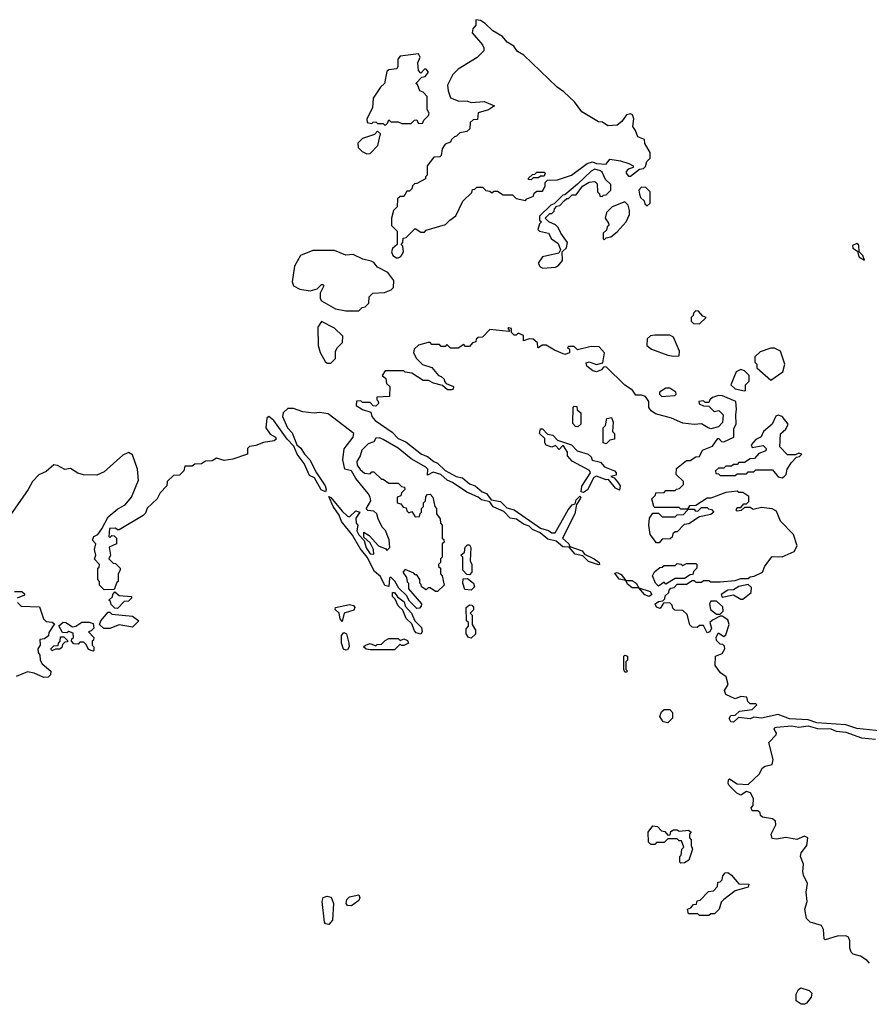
# Model space of a CAD drawing. Extents: x 2737958 to 2903317, y 894217 to 1030017.
# Tile 29 of 123: x 2799013 to 2803551, y 989316 to 994575. Entities that reach past the tile are written whole.
import ezdxf

# ---------------------------------------------------------------- set-up
doc = ezdxf.new("R2010")
doc.units = 0

msp = doc.modelspace()

# ---------------------------------------------------------------- linework, layer by layer
at = {"layer": '0CON05XD'}
for points in [[(2801035, 993303.3), (2801049.5, 993310.5), (2801063.3, 993335), (2801060, 993365), (2801050, 993375), (2801060, 993385), (2801061.7, 993408.3), (2801078.3, 993411.7), (2801125, 993460), (2801155, 993440), (2801175, 993440), (2801185, 993450), (2801288.3, 993481.7), (2801310, 993505), (2801343, 993527), (2801380, 993605), (2801428.3, 993651.7), (2801431.7, 993668.3), (2801445, 993670), (2801455, 993680), (2801485, 993680), (2801503, 993663), (2801525, 993660), (2801535, 993650), (2801545, 993660), (2801565, 993660), (2801595, 993640), (2801645, 993640), (2801665, 993620), (2801715, 993610), (2801721.7, 993618.3), (2801758.3, 993631.7), (2801761.7, 993648.3), (2801775, 993660), (2801805, 993660), (2801820, 993685), (2801820, 993705), (2801831.7, 993718.3), (2801885, 993720), (2801960, 993745), (2802043.9, 993806.1), (2802073.6, 993816.4), (2802095, 993807.5), (2802145, 993803.3), (2802165, 993830), (2802221.7, 993821.7), (2802266.4, 993806.4), (2802290, 993795), (2802290, 993785), (2802263.9, 993776.1), (2802252.5, 993765), (2802252.5, 993755), (2802265, 993740), (2802275, 993740), (2802323, 993777), (2802345, 993780), (2802355, 993790), (2802363, 993817), (2802380, 993835), (2802380, 993865), (2802353, 993913), (2802350, 993935), (2802315, 993950), (2802303.3, 993983.3), (2802287.5, 994005), (2802293.8, 994045), (2802286.4, 994066.4), (2802275, 994072.5), (2802255, 994067.5), (2802229.3, 994030.7), (2802205, 994012.5), (2802155, 994007.5), (2802127, 994027), (2802105, 994030), (2802015, 994083.3), (2801976.4, 994136.4), (2801919.3, 994189.3), (2801884.1, 994214.1), (2801706.4, 994386.4), (2801672.5, 994405), (2801653, 994433), (2801617.5, 994455), (2801592.5, 994485), (2801540, 994515), (2801500, 994555), (2801475, 994570), (2801450, 994575), (2801450, 994545), (2801433, 994527), (2801430, 994505), (2801485, 994440), (2801492.5, 994425), (2801491.7, 994408.3), (2801456.4, 994373.6), (2801355, 994310), (2801327, 994283), (2801297.5, 994225), (2801301.2, 994195), (2801315, 994157.5), (2801355, 994142.5), (2801405, 994140), (2801425, 994132.5), (2801495, 994137.5), (2801550, 994115), (2801517, 994093), (2801461.7, 994078.3), (2801458.3, 994041.7), (2801435, 994040), (2801420, 994025), (2801418.3, 993991.7), (2801401.7, 993978.3), (2801365, 993970), (2801347, 993953), (2801335, 993950), (2801320, 993935), (2801315, 993920), (2801285, 993910), (2801270, 993885), (2801265, 993850), (2801257, 993843), (2801225, 993840), (2801190, 993795), (2801190, 993745), (2801180, 993735), (2801180, 993725), (2801135, 993700), (2801121.7, 993698.3), (2801111.7, 993688.3), (2801108.3, 993671.7), (2801095, 993660), (2801081.7, 993658.3), (2801065, 993630), (2801045, 993630), (2801031.7, 993618.3), (2801030, 993575), (2801010, 993555), (2801000, 993515), (2801000, 993475), (2801030, 993445), (2801030, 993375), (2801005, 993352.5), (2800998.8, 993335), (2801006.1, 993316.1), (2801025, 993303.3), (2801035, 993303.3)], [(2800965, 994010), (2800978.3, 994021.7), (2800985, 994040), (2800995, 994030), (2801035, 994030), (2801055, 994020), (2801105, 994020), (2801121.7, 994038.3), (2801135, 994040), (2801141.7, 994021.7), (2801165, 994020), (2801171.7, 994038.3), (2801197, 994063), (2801200, 994075), (2801190, 994095), (2801190, 994165), (2801168.3, 994188.3), (2801150, 994195), (2801138.3, 994228.3), (2801130, 994235), (2801161.7, 994268.3), (2801178.3, 994271.7), (2801197.5, 994295), (2801185, 994310), (2801175, 994310), (2801155, 994290), (2801143, 994303), (2801140, 994345), (2801152.5, 994375), (2801142.5, 994392.5), (2801045, 994380), (2801033.3, 994365), (2801032.5, 994325), (2801027, 994313), (2800985, 994306.7), (2800975, 994297.5), (2800962.5, 994235), (2800940, 994215), (2800901.2, 994155), (2800897.5, 994105), (2800867.5, 994045), (2800870, 994025), (2800895, 994020), (2800901.7, 994028.3), (2800915, 994030), (2800925, 994020), (2800955, 994020), (2800965, 994010)], [(2800868.3, 993858.3), (2800885, 993860), (2800927, 993903), (2800940, 993965), (2800925, 993980), (2800908.3, 993961.7), (2800845, 993940), (2800820, 993915), (2800821.7, 993891.7), (2800841.7, 993871.7), (2800868.3, 993858.3)], [(2801745, 993720), (2801731.7, 993721.7), (2801731.7, 993728.3), (2801751.7, 993748.3), (2801765, 993750), (2801775, 993760), (2801815, 993760), (2801820, 993755), (2801815, 993740), (2801795, 993740), (2801785, 993730), (2801755, 993730), (2801745, 993720)], [(2801807, 993247), (2801875, 993252.5), (2801889.3, 993260.7), (2801911.7, 993288.3), (2801910, 993335), (2801933.6, 993356.4), (2801940, 993385), (2801903.3, 993435), (2801890, 993465), (2801875, 993480), (2801840, 993495), (2801820, 993515), (2801845, 993540), (2801855, 993540), (2801868.3, 993551.7), (2801870, 993565), (2801881.7, 993578.3), (2801898.3, 993581.7), (2801921.7, 993608.3), (2801935, 993620), (2801945, 993620), (2801965, 993640), (2801985, 993640), (2802020, 993685), (2802055, 993707.5), (2802085, 993710), (2802098.3, 993698.3), (2802100, 993655), (2802110, 993645), (2802111.7, 993631.7), (2802125, 993630), (2802131.7, 993638.3), (2802145, 993640), (2802170, 993665), (2802170, 993695), (2802141.7, 993721.7), (2802125, 993760), (2802115, 993767.5), (2802085, 993777.5), (2802065, 993766.7), (2801993, 993697), (2801925, 993640), (2801915, 993637.5), (2801868.3, 993591.7), (2801850, 993585), (2801790, 993525), (2801790, 993505), (2801800, 993495), (2801790, 993485), (2801780, 993455), (2801790, 993445), (2801837.5, 993435), (2801853.3, 993405), (2801889.1, 993379.1), (2801902.5, 993345), (2801892.5, 993327.5), (2801805, 993307.5), (2801783.3, 993275), (2801792.5, 993255), (2801807, 993247)], [(2802365, 993580), (2802380, 993595), (2802380, 993655), (2802358.3, 993678.3), (2802335, 993680), (2802320, 993665), (2802323, 993643), (2802330, 993625), (2802348.3, 993608.3), (2802351.7, 993591.7), (2802365, 993580)], [(2802135, 993400), (2802145, 993410), (2802170, 993415), (2802205, 993442.5), (2802253.3, 993495), (2802270, 993535), (2802271.2, 993555), (2802262.5, 993585), (2802245, 993602.5), (2802177.5, 993575), (2802147.5, 993545), (2802140, 993515), (2802158.3, 993488.3), (2802160, 993475), (2802151.7, 993468.3), (2802148.3, 993451.7), (2802130, 993435), (2802130, 993405), (2802135, 993400)], [(2803525, 993290), (2803516.7, 993315), (2803497.5, 993335), (2803495, 993370), (2803485, 993380), (2803460.7, 993369.3), (2803462.5, 993355), (2803488.3, 993338.3), (2803495, 993307.5), (2803525, 993290)], [(2800825, 993020), (2800841.7, 993038.3), (2800858.3, 993041.7), (2800878.3, 993061.7), (2800880, 993095), (2800900, 993115), (2800961.7, 993118.3), (2800997, 993133), (2801010, 993145), (2801011.7, 993181.7), (2800980, 993225), (2800925, 993252.5), (2800905, 993277.5), (2800890, 993285), (2800846.1, 993296.1), (2800795, 993320), (2800755, 993317.5), (2800695, 993342.5), (2800578.3, 993341.7), (2800513.6, 993316.4), (2800480.8, 993259.2), (2800468, 993175), (2800475, 993153.3), (2800510, 993135), (2800565, 993126.2), (2800602.5, 993137.5), (2800625, 993160), (2800635, 993160), (2800637, 993153), (2800617.5, 993115), (2800617.5, 993085), (2800625, 993072.5), (2800700.7, 993030.7), (2800755, 993020), (2800825, 993020)], [(2802645, 992950), (2802680, 992985), (2802661.7, 992991.7), (2802638.3, 993018.3), (2802625, 993020), (2802611.7, 993008.3), (2802610, 992995), (2802600, 992985), (2802600, 992965), (2802613, 992953), (2802645, 992950)], [(2800675, 992740), (2800700, 992765), (2800700, 992805), (2800710, 992825), (2800738.3, 992851.7), (2800740, 992885), (2800695, 992927.5), (2800625, 992962.5), (2800606.4, 992933.6), (2800607.5, 992835), (2800618.3, 992798.3), (2800645, 992750), (2800655, 992740), (2800675, 992740)], [(2802803.3, 990843.3), (2802811.7, 990858.3), (2802835, 990860), (2802858.3, 990881.7), (2802925, 990890), (2802950, 990915), (2802945, 990920), (2802915, 990920), (2802903, 990933), (2802897, 990957), (2802865, 990960), (2802835, 990947.5), (2802785, 990970), (2802778.3, 990991.7), (2802797.5, 991025), (2802787.5, 991065), (2802757, 991087), (2802727.5, 991125), (2802730, 991175), (2802765, 991190), (2802780, 991215), (2802778.3, 991228.3), (2802768.3, 991238.3), (2802755, 991240), (2802735, 991260), (2802733, 991277), (2802745, 991300), (2802775, 991280), (2802785, 991290), (2802802.5, 991345), (2802795, 991370), (2802765, 991390), (2802755, 991390), (2802713, 991367), (2802700, 991355), (2802707.5, 991325), (2802700, 991305), (2802685, 991300), (2802665, 991340), (2802645, 991340), (2802631.7, 991328.3), (2802605, 991330), (2802593, 991343), (2802578.3, 991398.3), (2802555, 991420), (2802511.7, 991421.7), (2802501.7, 991431.7), (2802498.3, 991448.3), (2802485, 991460), (2802451.7, 991458.3), (2802435, 991430), (2802415, 991437.5), (2802407.5, 991455), (2802425, 991467.5), (2802448.3, 991471.7), (2802458.3, 991481.7), (2802461.7, 991498.3), (2802480, 991515), (2802481.7, 991528.3), (2802491.7, 991538.3), (2802508.3, 991541.7), (2802525, 991560), (2802575, 991560), (2802605, 991580), (2802615, 991580), (2802625, 991570), (2802655, 991570), (2802665, 991580), (2802695, 991580), (2802705, 991572.5), (2802755, 991572.5), (2802835, 991580), (2802865, 991590), (2802905, 991590), (2802915, 991600), (2802937, 991603), (2802980, 991625), (2802993, 991657), (2803033, 991707), (2803085, 991706.7), (2803150, 991735), (2803166.7, 991765), (2803146.7, 991825), (2803076.4, 991896.4), (2803055, 991950), (2803031.7, 991961.7), (2802975, 991970), (2802931.7, 991958.3), (2802915, 991970), (2802885, 991970), (2802867, 991953), (2802845, 991950), (2802840, 991955), (2802845, 991970), (2802865, 991970), (2802881.7, 991988.3), (2802895, 991990), (2802908.3, 992001.7), (2802908.3, 992028.3), (2802875, 992050), (2802855, 992050), (2802845, 992057.5), (2802785, 992050), (2802705, 992020), (2802685, 992020), (2802625, 991980), (2802591.7, 991978.3), (2802580, 991960), (2802615, 991960), (2802621.7, 991951.7), (2802635, 991950), (2802655, 991970), (2802685, 991970), (2802691.7, 991961.7), (2802708.3, 991958.3), (2802720, 991945), (2802705, 991932.5), (2802645, 991920), (2802587, 991883), (2802561.7, 991878.3), (2802525, 991840), (2802515, 991840), (2802501.7, 991828.3), (2802498.3, 991811.7), (2802488.3, 991801.7), (2802445, 991800), (2802428.3, 991781.7), (2802415, 991780), (2802380, 991825), (2802373.3, 991875), (2802377, 991913), (2802395, 991940), (2802425, 991940), (2802445, 991920), (2802515, 991920), (2802525, 991930), (2802558.3, 991931.7), (2802580, 991955), (2802580, 991960), (2802545, 991960), (2802535, 991970), (2802405, 991970), (2802400, 991975), (2802390, 992015), (2802410, 992035), (2802411.7, 992048.3), (2802455, 992050), (2802465, 992060), (2802515, 992060), (2802521.7, 992068.3), (2802538.3, 992071.7), (2802558.3, 992091.7), (2802558.3, 992108.3), (2802520, 992145), (2802521.7, 992178.3), (2802575, 992220), (2802595, 992220), (2802625, 992240), (2802645, 992242.5), (2802660, 992275), (2802713, 992297), (2802741.7, 992338.3), (2802748.3, 992338.3), (2802761.7, 992321.7), (2802775, 992320), (2802827.5, 992345), (2802828.3, 992391.7), (2802840, 992415), (2802837.5, 992465), (2802842.5, 992495), (2802837.5, 992535), (2802766.4, 992566.4), (2802745, 992567.5), (2802713, 992557), (2802700, 992545), (2802695, 992530), (2802675, 992530), (2802665, 992540), (2802640, 992535), (2802643, 992523), (2802665, 992512.5), (2802695, 992510), (2802723, 992483), (2802747, 992487), (2802770, 992465), (2802767, 992423), (2802745, 992400), (2802705, 992390), (2802690, 992395), (2802655, 992416.7), (2802615, 992412.5), (2802555, 992420), (2802495, 992447.5), (2802409.3, 992469.3), (2802386.1, 992486.1), (2802373.9, 992503.9), (2802373.3, 992535), (2802355, 992562.5), (2802335, 992570), (2802305, 992570), (2802286.4, 992596.4), (2802245, 992622.5), (2802145, 992720), (2802131.7, 992718.3), (2802120, 992705), (2802095, 992693.3), (2802075, 992700), (2802043.3, 992725), (2802038.3, 992741.7), (2802055, 992747.5), (2802095, 992732.5), (2802128.3, 992741.7), (2802137.5, 992795), (2802108.3, 992828.3), (2802065, 992830), (2801992.5, 992812.5), (2801975, 992830), (2801945, 992830), (2801940, 992825), (2801950, 992815), (2801950, 992795), (2801925, 992787.5), (2801869.3, 992809.3), (2801825, 992836.7), (2801803.6, 992836.4), (2801785, 992822.5), (2801780, 992825), (2801778.3, 992848.3), (2801755, 992868), (2801735, 992871.2), (2801705, 992860), (2801705, 992887.5), (2801675, 992900), (2801665, 992890), (2801655, 992890), (2801640, 992905), (2801640, 992925), (2801625, 992930), (2801620, 992925), (2801630, 992915), (2801625, 992910), (2801525, 992920), (2801485, 992880), (2801461.7, 992878.3), (2801451.7, 992868.3), (2801450, 992855), (2801431.7, 992848.3), (2801415, 992830), (2801395, 992830), (2801385, 992840), (2801355, 992820), (2801315, 992820), (2801295, 992840), (2801285, 992830), (2801265, 992830), (2801255, 992840), (2801215, 992840), (2801205, 992850), (2801195, 992850), (2801143, 992837), (2801120, 992815), (2801117.5, 992795), (2801132.5, 992765), (2801165, 992732.5), (2801215, 992717.5), (2801250, 992675), (2801265, 992670), (2801280, 992655), (2801281.7, 992641.7), (2801291.7, 992631.7), (2801330, 992615), (2801328.3, 992601.7), (2801321.7, 992598.3), (2801298.3, 992598.3), (2801271.7, 992621.7), (2801223, 992633), (2801197, 992647), (2801168.3, 992648.3), (2801107, 992687), (2801073, 992693), (2801065, 992700), (2800965, 992700), (2800950, 992675), (2800968.3, 992658.3), (2800971.7, 992631.7), (2800990, 992615), (2800988.3, 992561.7), (2800921.7, 992558.3), (2800920, 992545), (2800928.3, 992538.3), (2800930, 992525), (2800915, 992510), (2800901.7, 992511.7), (2800885, 992530), (2800845, 992530), (2800835, 992540), (2800811.7, 992538.3), (2800810, 992515), (2800845, 992492.5), (2800888.3, 992478.3), (2800893.3, 992455), (2800912.5, 992435), (2801002.5, 992372.5), (2801035, 992338.8), (2801075, 992320), (2801160, 992255), (2801191.9, 992241.9), (2801224.4, 992214.4), (2801245.6, 992205.6), (2801285, 992168), (2801345, 992136), (2801377.8, 992127.8), (2801415, 992096.2), (2801445.7, 992085.7), (2801483.1, 992053.1), (2801506.7, 992045), (2801530.7, 992010.7), (2801580.9, 992000.9), (2801615, 991967.5), (2801655, 991956.2), (2801795, 991860), (2801837.1, 991847.1), (2801855, 991834), (2801872.5, 991835), (2801943.2, 991956.8), (2801965, 991983.3), (2801980, 991990), (2801985, 992010), (2802005, 992030), (2802010, 992025), (2802007.5, 992015), (2801987.5, 991985), (2801978, 991935), (2801912.5, 991805), (2801946.7, 991775), (2801951.7, 991761.7), (2802017.7, 991737.7), (2802030, 991720), (2802082.5, 991695), (2802107.5, 991675), (2802110, 991665), (2802105, 991662.5), (2802052, 991682), (2802021.7, 991711.7), (2801979.5, 991719.5), (2801948.3, 991758.3), (2801915, 991758.8), (2801879.5, 991789.5), (2801835, 991800), (2801793.6, 991833.6), (2801752.5, 991852.5), (2801735, 991870), (2801705, 991880), (2801667.5, 991907.5), (2801633, 991913), (2801598.3, 991948.3), (2801542.5, 991972.5), (2801525, 992000), (2801480.5, 992010.5), (2801462.5, 992025), (2801401.7, 992051.7), (2801325, 992103.3), (2801295.9, 992115.9), (2801262.5, 992145), (2801221.2, 992158.8), (2801191.7, 992141.7), (2801192.5, 992175), (2801182.5, 992185), (2801105, 992230), (2801035, 992286), (2800955, 992333.3), (2800935, 992342.5), (2800915, 992340), (2800905, 992320), (2800875, 992310), (2800841.4, 992275), (2800832.5, 992245), (2800814.4, 992215), (2800816, 992195), (2800831.7, 992171.7), (2800855, 992153.8), (2800885, 992150), (2800895, 992160), (2800905, 992160), (2800945, 992120), (2800955, 992120), (2800985, 992100), (2801035, 992100), (2801051.7, 992081.7), (2801068.3, 992078.3), (2801070, 992065), (2801051.7, 992048.3), (2801048.3, 992031.7), (2801030, 992025), (2801030, 991995), (2801048.3, 991988.3), (2801061.7, 991971.7), (2801078.3, 991968.3), (2801081.7, 991951.7), (2801091.7, 991941.7), (2801108.3, 991948.3), (2801125, 991920), (2801148.3, 991921.7), (2801151.7, 991938.3), (2801160, 991945), (2801160, 991965), (2801170, 991975), (2801170, 991995), (2801180, 992005), (2801181.7, 992028.3), (2801191.7, 992038.3), (2801205, 992040), (2801220, 992025), (2801230, 991975), (2801240, 991965), (2801240, 991935), (2801258.3, 991908.3), (2801260, 991885), (2801270, 991875), (2801270, 991805), (2801278.3, 991798.3), (2801280, 991785), (2801270, 991775), (2801270, 991705), (2801260, 991695), (2801260, 991675), (2801250, 991665), (2801250, 991655), (2801260, 991645), (2801260, 991615), (2801270, 991605), (2801280, 991555), (2801245, 991520), (2801235, 991520), (2801205, 991540), (2801195, 991540), (2801185, 991530), (2801160, 991545), (2801158.3, 991558.3), (2801150, 991565), (2801150, 991585), (2801135, 991610), (2801125, 991610), (2801118.3, 991618.3), (2801071.7, 991638.3), (2801060, 991625), (2801080, 991595), (2801083, 991573), (2801090, 991565), (2801090, 991535), (2801160, 991455), (2801158.3, 991441.7), (2801148.3, 991431.7), (2801135, 991430), (2801095, 991470), (2801079.3, 991499.3), (2801038.3, 991538.3), (2801016.1, 991576.1), (2800995, 991597.5), (2800988.3, 991591.7), (2800985, 991547.5), (2800963, 991553), (2800941.2, 991601.2), (2800908.3, 991628.3), (2800868.8, 991705), (2800831.3, 991751.3), (2800791.3, 991821.3)], [(2802505, 992777.5), (2802535, 992780), (2802536.7, 992805), (2802505, 992880), (2802485, 992890), (2802405, 992890), (2802383, 992887), (2802365, 992870), (2802363.3, 992835), (2802387.5, 992815), (2802475, 992783.3), (2802505, 992777.5)], [(2803025, 992650), (2803090, 992695), (2803100, 992735), (2803077.5, 992805), (2803045, 992820), (2803025, 992820), (2802968.3, 992801.7), (2802940, 992775), (2802940, 992745), (2802950, 992735), (2802950, 992715), (2803025, 992650)], [(2802885, 992593.3), (2802890, 992595), (2802890, 992625), (2802910, 992645), (2802910, 992675), (2802885, 992700), (2802865, 992707.5), (2802840, 992695), (2802812.5, 992625), (2802835, 992603.3), (2802885, 992593.3)], [(2802443, 992563), (2802465, 992563.8), (2802511.7, 992568.3), (2802520, 992575), (2802517.5, 992585), (2802485, 992607.5), (2802465, 992607.5), (2802430, 992585), (2802430, 992575), (2802443, 992563)], [(2800791.3, 991821.3), (2800731.4, 991895), (2800719.1, 991929.1), (2800687.5, 991975), (2800665, 992027.5), (2800675, 992023.3), (2800735, 991950), (2800765, 991923.3), (2800775, 991920), (2800808.3, 991951.7), (2800830, 991945), (2800808.3, 991911.7), (2800810, 991885), (2800820, 991875), (2800813.8, 991845), (2800824.2, 991824.2), (2800853, 991793), (2800864, 991754), (2800885, 991722.5), (2800905, 991720), (2800902.5, 991745), (2800885, 991780), (2800851.7, 991811.7), (2800851.7, 991838.3), (2800879.3, 991819.3), (2800930, 991765), (2800968.3, 991748.3), (2800975, 991740), (2800990, 991755), (2800987, 991797), (2800967, 991847), (2800950, 991865), (2800928.3, 991908.3), (2800920, 991935), (2800905, 991950), (2800873, 991953), (2800863, 991963), (2800888, 992005), (2800885.8, 992025), (2800873.8, 992045), (2800808.8, 992125), (2800785.9, 992165.9), (2800750, 992175), (2800740, 992225), (2800747.1, 992282.9), (2800793.8, 992345), (2800797.5, 992365), (2800660.7, 992470.7), (2800615, 992476.7), (2800586.4, 992473.6), (2800525, 992480), (2800475, 992497.5), (2800445, 992497.5), (2800420, 992475), (2800417.5, 992455), (2800443.8, 992395), (2800468.6, 992368.6), (2800493.8, 992303.8), (2800515.6, 992285.6), (2800534.4, 992254.4), (2800563.8, 992225), (2800598.8, 992155), (2800645.5, 992085.5), (2800650.8, 992065), (2800646, 992054), (2800623.9, 992063.9), (2800587.3, 992127.3), (2800561.2, 992141.2), (2800532, 992205), (2800494.6, 992254.6), (2800478, 992298), (2800441.4, 992335), (2800370.8, 992435), (2800343.9, 992456.1), (2800332.5, 992447.5), (2800327.5, 992395), (2800350.7, 992360.7), (2800380, 992345), (2800382.5, 992335), (2800372.5, 992325), (2800315, 992316.7), (2800275, 992300), (2800240, 992295), (2800230, 992285), (2800230, 992255), (2800151.7, 992228.3), (2800105, 992220), (2800065, 992232.5), (2800041.7, 992218.3), (2800005, 992217.5), (2799985, 992202.5), (2799948.3, 992201.7), (2799935, 992190), (2799895, 992190), (2799890, 992165), (2799867, 992143), (2799835, 992140), (2799801.7, 992108.3), (2799800, 992085), (2799763, 992047), (2799747.5, 992015), (2799693.6, 991966.4), (2799685, 991940), (2799673, 991927), (2799545, 991850), (2799535, 991850), (2799525, 991860), (2799493, 991857), (2799490, 991815), (2799495, 991810), (2799505, 991820), (2799518.3, 991818.3), (2799530, 991805), (2799530, 991775), (2799491.7, 991758.3), (2799497.5, 991715), (2799490, 991695), (2799511.7, 991671.7), (2799525, 991670), (2799550, 991645), (2799550, 991635), (2799540, 991615), (2799540, 991575), (2799531.7, 991568.3), (2799518.3, 991531.7), (2799465, 991530), (2799440, 991555), (2799440, 991575), (2799430, 991585), (2799430, 991645), (2799438.3, 991651.7), (2799440, 991665), (2799413, 991693), (2799420, 991715), (2799412.5, 991745), (2799420, 991775), (2799402.5, 991795), (2799410, 991815), (2799430, 991825), (2799452.5, 991855), (2799485, 991920), (2799537, 991963), (2799576.4, 991983.6), (2799610, 992025), (2799647.5, 992115), (2799643.3, 992175), (2799615, 992250), (2799595, 992262.5), (2799565, 992248.8), (2799465, 992160), (2799425, 992142), (2799354.4, 992144.4), (2799323.3, 992153.3), (2799285, 992177.5), (2799255, 992172), (2799215, 992194), (2799195, 992198), (2799155, 992162.5), (2799115, 992144), (2799082, 992108), (2799059.4, 992065), (2798961.2, 991925)], [(2801995, 992400), (2801981.7, 992401.7), (2801968.3, 992418.3), (2801970, 992505), (2801975, 992510), (2801988.3, 992508.3), (2801991.7, 992491.7), (2802010, 992475), (2802010, 992415), (2801995, 992400)], [(2802145, 992310), (2802130, 992315), (2802130, 992395), (2802141.7, 992408.3), (2802150, 992445), (2802175, 992450), (2802182.5, 992425), (2802180, 992375), (2802190, 992365), (2802190, 992335), (2802165, 992330), (2802145, 992310)], [(2803085, 992127.5), (2803095, 992133.3), (2803106.7, 992145), (2803112.5, 992175), (2803135, 992210), (2803161.7, 992238.3), (2803178.3, 992241.7), (2803190, 992255), (2803175, 992260), (2803155, 992250), (2803115, 992250), (2803073, 992293), (2803076.7, 992363.3), (2803105, 992387.5), (2803117.5, 992415), (2803085.5, 992455.5), (2803065, 992462), (2803052.5, 992457.5), (2803032, 992415), (2802986.7, 992375), (2802973, 992347), (2802945, 992332.5), (2802920, 992305), (2802925, 992290), (2802985, 992300), (2803000, 992285), (2802998.3, 992271.7), (2802961.7, 992258.3), (2802938.3, 992231.7), (2802915, 992230), (2802885, 992210), (2802855, 992210), (2802845, 992200), (2802825, 992200), (2802815, 992190), (2802785, 992190), (2802775, 992180), (2802745, 992180), (2802730, 992165), (2802731.7, 992151.7), (2802745, 992150), (2802755, 992140), (2802835, 992140), (2802845, 992150), (2802895, 992150), (2802905, 992160), (2802935, 992160), (2802945, 992170), (2803035, 992170), (2803065, 992132.5), (2803085, 992127.5)], [(2802025, 992050), (2802013, 992053), (2802015.9, 992084.1), (2802062.5, 992155), (2802056.7, 992166.7), (2801965, 992217.5), (2801940, 992245), (2801940, 992265), (2801918.3, 992298.3), (2801911.7, 992298.3), (2801895, 992280), (2801875, 992300), (2801855, 992292.5), (2801825, 992302.5), (2801817.5, 992315), (2801818.3, 992338.3), (2801790, 992365), (2801795, 992390), (2801805, 992390), (2801831.7, 992361.7), (2801860, 992355), (2801885, 992330), (2801960, 992305), (2801991.7, 992271.7), (2802050, 992255), (2802065, 992240), (2802071.7, 992221.7), (2802115, 992212.5), (2802137, 992187), (2802190, 992165), (2802200, 992155), (2802198.3, 992141.7), (2802170, 992135), (2802188.3, 992128.3), (2802207, 992107), (2802220, 992085), (2802217, 992063), (2802195, 992072.5), (2802158.3, 992118.3), (2802145, 992117.5), (2802095, 992136.7), (2802080, 992130), (2802045.6, 992064.4), (2802025, 992050)], [(2801415, 991610), (2801401.7, 991611.7), (2801380, 991635), (2801380, 991705), (2801370, 991715), (2801388.3, 991731.7), (2801393, 991757), (2801405, 991770), (2801415, 991770), (2801422.5, 991755), (2801420, 991685), (2801427.5, 991665), (2801427.5, 991625), (2801415, 991610)], [(2802425, 991550), (2802410, 991565), (2802393.3, 991605), (2802403.6, 991626.4), (2802431.7, 991648.3), (2802445, 991650), (2802455, 991660), (2802515, 991660), (2802525, 991670), (2802547, 991667), (2802555, 991660), (2802575, 991670), (2802625, 991670), (2802630, 991665), (2802630, 991645), (2802611.7, 991628.3), (2802608.3, 991611.7), (2802595, 991610), (2802565, 991590), (2802515, 991590), (2802465, 991560), (2802455, 991570), (2802425, 991550)], [(2801425, 991527.5), (2801391.7, 991531.7), (2801380, 991565), (2801381.7, 991588.3), (2801405, 991590), (2801437.5, 991565), (2801442.5, 991545), (2801425, 991527.5)], [(2802375, 991493.3), (2802352.3, 991502.3), (2802320, 991540), (2802285, 991541.2), (2802260, 991560), (2802250, 991580), (2802215, 991587.5), (2802191.7, 991618.3), (2802205, 991622.5), (2802225, 991612.5), (2802250, 991580), (2802285, 991580), (2802305.9, 991565.9), (2802320, 991540), (2802380.7, 991520.7), (2802390, 991505), (2802375, 991493.3)], [(2802875, 991480), (2802920, 991515), (2802921.7, 991541.7), (2802905, 991557.5), (2802855, 991547.5), (2802825, 991530), (2802795, 991527.5), (2802760, 991505), (2802765, 991490), (2802825, 991502.5), (2802865, 991480), (2802875, 991480)], [(2798985, 991520), (2799025, 991520), (2799038.3, 991508.3), (2799038.3, 991501.7), (2799000, 991485)], [(2799535, 991430), (2799521.7, 991431.7), (2799501.7, 991451.7), (2799498.3, 991468.3), (2799490, 991475), (2799508.3, 991491.7), (2799510, 991505), (2799521.7, 991518.3), (2799545, 991500), (2799610, 991495), (2799610, 991485), (2799595, 991470), (2799571.7, 991468.3), (2799535, 991430)], [(2801155, 991293.3), (2801130.8, 991300.8), (2801121.2, 991311.2), (2801108.3, 991348.3), (2801077.1, 991377.1), (2801060.5, 991420.5), (2801034.4, 991444.4), (2801019.2, 991479.2), (2801003.8, 991495), (2801004, 991516), (2801015.8, 991515.8), (2801032, 991492), (2801066.1, 991466.1), (2801072.3, 991442.3), (2801105.9, 991405.9), (2801123.9, 991363.9), (2801158.6, 991328.6), (2801163.3, 991305), (2801155, 991293.3)], [(2799001.7, 991461.7), (2799021.7, 991441.7), (2799118.3, 991438.3), (2799140, 991375), (2799155, 991360), (2799187, 991357), (2799198.3, 991348.3), (2799168.3, 991301.7), (2799166.4, 991283.6), (2799145, 991267.5), (2799120, 991265), (2799122.5, 991235), (2799110, 991215), (2799112.5, 991195), (2799121.7, 991181.7), (2799122.5, 991155), (2799133.3, 991135), (2799179.2, 991095), (2799178, 991075), (2799165, 991064), (2799141.7, 991061.7), (2799090, 991085), (2799055, 991092.5), (2798995, 991066.7)], [(2800735, 991360), (2800724.2, 991374.2), (2800718.8, 991405), (2800697.5, 991425), (2800700, 991435), (2800775, 991451.4), (2800796.9, 991446.9), (2800804.2, 991435), (2800798, 991422), (2800746.2, 991405), (2800735, 991360)], [(2801425, 991272.5), (2801410, 991275), (2801397.5, 991295), (2801398.3, 991321.7), (2801410, 991335), (2801410, 991355), (2801400, 991365), (2801397.5, 991435), (2801415, 991450), (2801428.3, 991448.3), (2801437.5, 991437.5), (2801437, 991423), (2801420, 991405), (2801430, 991395), (2801430, 991345), (2801447.5, 991315), (2801447, 991293), (2801425, 991272.5)], [(2802755, 991400), (2802770, 991415), (2802768.3, 991438.3), (2802735, 991470), (2802705, 991470), (2802697.5, 991455), (2802702.5, 991425), (2802735, 991400), (2802755, 991400)], [(2799495, 991322.5), (2799463, 991323), (2799440, 991345), (2799447.5, 991365), (2799485, 991410), (2799495, 991410), (2799505, 991400), (2799615, 991390), (2799650, 991365), (2799615, 991330), (2799545, 991342.5), (2799495, 991322.5)], [(2799405, 991202.5), (2799380.7, 991210.7), (2799368.3, 991238.3), (2799355, 991250), (2799335, 991250), (2799325, 991240), (2799301.7, 991241.7), (2799290, 991255), (2799291.7, 991268.3), (2799300, 991275), (2799298.3, 991298.3), (2799275, 991307.5), (2799265, 991300), (2799241.7, 991301.7), (2799221.7, 991338.3), (2799245, 991356.7), (2799260, 991355), (2799295, 991332.5), (2799313.6, 991336.4), (2799345, 991357.5), (2799385, 991357.5), (2799405, 991350), (2799410, 991325), (2799395, 991310), (2799380, 991305), (2799410, 991275), (2799408.3, 991261.7), (2799400, 991255), (2799400, 991235), (2799410, 991225), (2799410, 991205), (2799405, 991202.5)], [(2799185, 991203.3), (2799180, 991215), (2799195, 991230), (2799218.3, 991231.7), (2799220, 991245), (2799230, 991255), (2799231.7, 991278.3), (2799248.3, 991278.3), (2799268.3, 991258.3), (2799268.3, 991251.7), (2799255, 991250), (2799241.7, 991238.3), (2799238.3, 991221.7), (2799227, 991213), (2799205, 991212.5), (2799185, 991203.3)], [(2800755, 991206.7), (2800743.1, 991213.1), (2800732.5, 991245), (2800732, 991285), (2800745, 991301.2), (2800758.8, 991295), (2800771.2, 991245), (2800773.3, 991225), (2800765, 991210), (2800755, 991206.7)], [(2801015, 991210), (2800885, 991210), (2800863, 991213), (2800850, 991225), (2800860, 991235), (2800885, 991242.5), (2800915, 991230), (2800923, 991237), (2800945, 991240), (2800965, 991260), (2800985, 991270), (2801035, 991270), (2801045, 991260), (2801065, 991267.5), (2801085, 991260), (2801090, 991245), (2801065, 991232.5), (2801052.5, 991232.5), (2801045, 991240), (2801015, 991210)], [(2802255, 991090), (2802245, 991090), (2802240, 991105), (2802240, 991175), (2802245, 991180), (2802260, 991175), (2802260, 991155), (2802250, 991145), (2802250, 991105), (2802260, 991095), (2802255, 991090)], [(2802475, 990820), (2802450, 990825), (2802433, 990853), (2802441.7, 990878.3), (2802455, 990890), (2802485, 990890), (2802500, 990875), (2802500, 990845), (2802475, 990820)], [(2803620, 990775), (2803485, 990789.5), (2803425, 990808.6), (2803270.2, 990820.2), (2803225, 990835.7), (2803125, 990840.6), (2803065, 990863.3), (2802975, 990844), (2802935, 990850), (2802915, 990841.2), (2802852.5, 990847.5), (2802825, 990823.3), (2802812.5, 990825), (2802803.3, 990843.3)], [(2803552.5, 989535), (2803539.3, 989549.3), (2803505, 989572.5), (2803465, 989583.3), (2803453.9, 989593.9), (2803447.5, 989615), (2803447.5, 989655), (2803440, 989675), (2803425, 989682.5), (2803379.3, 989680.7), (2803315, 989660), (2803310, 989665), (2803306.4, 989716.4), (2803296.4, 989736.4), (2803235, 989754), (2803216, 989775), (2803206, 989825), (2803219.4, 989865), (2803214.3, 989915), (2803221.2, 989961.2), (2803199.2, 990005), (2803196, 990026), (2803199.2, 990065), (2803184.2, 990105.8), (2803187.5, 990125), (2803217.1, 990165), (2803222.5, 990205), (2803205, 990213.3), (2803165, 990196.7), (2803105, 990207.5), (2803055, 990197.5), (2803031.7, 990201.7), (2803027.5, 990225), (2803052.5, 990275), (2803050, 990295), (2803035, 990306.7), (2802980, 990315), (2802970, 990325), (2802968.3, 990338.3), (2802955, 990350), (2802925, 990350), (2802920, 990365), (2802931.7, 990378.3), (2802932.5, 990415), (2802916.4, 990446.4), (2802895, 990452.5), (2802865, 990432.5), (2802843.9, 990443.9), (2802802.5, 990485), (2802797.5, 990495), (2802800, 990515), (2802805, 990520), (2802845, 990493.3), (2802905, 990490), (2802962.5, 990545), (2802980.5, 990579.5), (2802995, 990588.8), (2803033, 990597), (2803037, 990623), (2803013.8, 990715), (2803054.2, 990755), (2803055.8, 990765), (2803042.9, 990785), (2803046, 990794), (2803055, 990796.9), (2803135, 990802.5), (2803175, 990795.6), (2803225, 990802.7), (2803275, 990788.9), (2803345, 990786.9), (2803375, 990775.6), (2803425, 990769.6), (2803509.7, 990739.7), (2803585, 990732.3)], [(2802545, 990070), (2802540, 990075), (2802540, 990105), (2802547, 990113), (2802550, 990145), (2802560, 990155), (2802548.3, 990188.3), (2802535, 990190), (2802525, 990200), (2802475, 990200), (2802455, 990180), (2802415, 990180), (2802405, 990170), (2802385, 990170), (2802371.7, 990181.7), (2802370, 990235), (2802395, 990270), (2802420, 990265), (2802441.7, 990241.7), (2802458.3, 990238.3), (2802475, 990220), (2802488.3, 990221.7), (2802491.7, 990238.3), (2802505, 990247.5), (2802525, 990247.5), (2802535, 990240), (2802585, 990246.7), (2802600, 990235), (2802590, 990225), (2802590, 990205), (2802600, 990195), (2802600, 990165), (2802607.5, 990145), (2802587.5, 990085), (2802565, 990072.5), (2802545, 990070)], [(2802695, 989790), (2802645, 989790), (2802635, 989800), (2802585, 989800), (2802580, 989825), (2802598.3, 989831.7), (2802611.7, 989848.3), (2802628.3, 989851.7), (2802631.7, 989868.3), (2802648.3, 989871.7), (2802691.7, 989918.3), (2802718.3, 989921.7), (2802740, 989945), (2802741.7, 989968.3), (2802755, 989970), (2802765, 989980), (2802768.3, 990001.7), (2802781.7, 990018.3), (2802795, 990020), (2802815, 990006.2), (2802855, 989960), (2802908.3, 989958.3), (2802905, 989942.5), (2802835, 989921.2), (2802773.9, 989876.1), (2802759.3, 989860.7), (2802750, 989825), (2802725, 989800), (2802705, 989800), (2802695, 989790)], [(2800665, 989742), (2800647.5, 989745), (2800640.8, 989755), (2800628.6, 989865), (2800635, 989886.2), (2800655, 989894), (2800677.7, 989887.7), (2800688.8, 989855), (2800683.8, 989765), (2800665, 989742)], [(2800785, 989842.5), (2800763.6, 989843.6), (2800757.5, 989855), (2800760, 989875), (2800775, 989890), (2800825, 989900), (2800830, 989885), (2800825, 989870), (2800785, 989842.5)], [(2803205, 989316), (2803187.3, 989317.3), (2803161.2, 989335), (2803160, 989370), (2803172.5, 989395), (2803185, 989403.3), (2803230, 989390), (2803243.8, 989375), (2803240, 989355), (2803215, 989322), (2803205, 989316)]]:
    msp.add_lwpolyline(points, dxfattribs=at)

doc.saveas('drawing.dxf')
